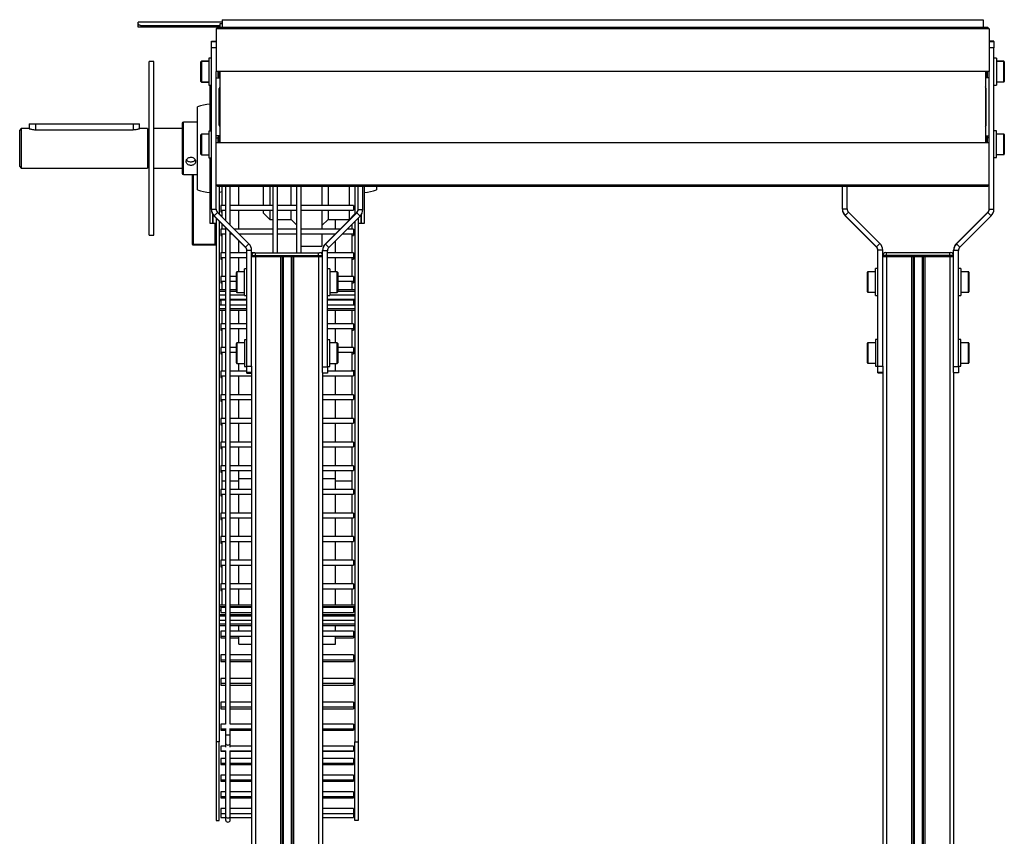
# Model space of a CAD drawing. Header units: millimetres. Extents: x 0 to 420, y 0 to 297.
# Tile 8 of 9: x 269 to 300, y 216 to 242. Entities that reach past the tile are written whole.
import ezdxf

# ---------------------------------------------------------------- set-up
doc = ezdxf.new("R2010")
doc.units = ezdxf.units.MM

msp = doc.modelspace()

# ---------------------------------------------------------------- linework, layer by layer
at = {"color": 7, "linetype": 'Continuous', "lineweight": 25}
for p, q in [((272.30873, 241.51686), (272.30873, 241.55363)), ((274.96593, 241.55363), (272.30873, 241.55363)), ((274.96593, 241.63329), (274.96593, 241.39329)), ((274.96593, 241.63329), (299.09093, 241.63329)), ((299.09093, 241.63329), (299.09093, 241.39329)), ((272.30873, 241.40123), (272.30873, 241.51686)), ((272.40398, 241.40123), (272.30873, 241.40123)), ((274.90343, 241.44173), (272.40398, 241.44173)), ((272.40398, 241.40123), (272.40398, 241.44173)), ((274.90343, 241.40123), (272.40398, 241.40123)), ((274.77843, 241.34329), (274.82843, 241.39329)), ((274.77843, 241.34329), (274.77843, 239.99329)), ((299.27843, 241.34329), (274.77843, 241.34329)), ((274.82843, 241.39329), (299.22843, 241.39329)), ((274.90343, 241.51329), (274.96593, 241.51329)), ((274.90343, 241.39329), (274.90343, 241.51329)), ((299.27843, 241.34329), (299.22843, 241.39329)), ((299.27843, 241.34329), (299.27843, 239.99329)), ((274.62843, 240.94901), (274.77843, 240.94901)), ((274.62843, 240.94276), (274.62843, 240.94901)), ((274.62843, 240.94276), (274.77843, 240.94276)), ((274.62843, 240.744), (274.62843, 240.94276)), ((299.42843, 240.94901), (299.27843, 240.94901)), ((299.27843, 240.93761), (299.42843, 240.93761)), ((299.42843, 240.93761), (299.42843, 240.94901)), ((299.42843, 240.93761), (299.42843, 240.73638)), ((274.62843, 235.63123), (274.62843, 240.744)), ((274.77843, 240.744), (274.62843, 240.744)), ((299.42843, 240.73638), (299.27843, 240.73638)), ((299.42843, 235.62361), (299.42843, 240.73638)), ((272.80343, 240.30329), (272.65343, 240.30329)), ((272.65343, 234.80329), (272.65343, 240.30329)), ((272.80343, 234.80329), (272.80343, 240.30329)), ((274.29843, 240.29497), (274.29843, 240.30122)), ((274.29843, 239.67497), (274.29843, 240.29497)), ((274.54843, 240.31622), (274.31343, 240.31622)), ((274.31343, 240.31622), (274.31343, 240.30997)), ((274.54843, 240.30997), (274.31343, 240.30997)), ((274.31343, 240.30997), (274.31343, 239.65997)), ((274.62843, 240.41622), (274.54843, 240.41622)), ((274.54843, 240.41622), (274.54843, 240.41005)), ((274.62843, 240.40997), (274.54843, 240.40997)), ((274.54843, 240.40997), (274.54843, 239.55997)), ((299.50843, 240.41622), (299.42843, 240.41622)), ((299.50843, 240.41005), (299.42843, 240.41005)), ((299.50843, 240.41005), (299.50843, 240.41622)), ((299.50843, 240.41005), (299.50843, 239.56005)), ((299.74343, 240.31622), (299.50843, 240.31622)), ((299.74343, 240.31005), (299.50843, 240.31005)), ((299.74343, 240.31005), (299.74343, 240.31622)), ((299.74343, 240.14581), (299.74343, 240.31005)), ((299.75843, 240.30122), (299.75843, 240.29505)), ((299.75843, 240.29505), (299.75843, 240.13839)), ((274.77843, 239.78579), (274.77843, 239.99329)), ((299.27843, 239.99329), (274.77843, 239.99329)), ((274.84343, 239.81996), (274.84343, 239.99329)), ((274.8701, 239.99329), (274.8701, 239.79384)), ((274.89343, 239.99329), (274.89343, 237.74329)), ((299.16343, 239.99329), (299.16343, 237.74329)), ((299.18676, 239.80868), (299.18676, 239.99329)), ((299.21343, 239.99329), (299.21343, 239.83329)), ((299.27843, 239.78579), (299.27843, 239.99329)), ((299.74343, 239.66005), (299.74343, 240.14581)), ((299.75843, 240.13839), (299.75843, 239.67505)), ((274.29843, 239.6688), (274.29843, 239.67497)), ((274.31343, 239.65997), (274.54843, 239.65997)), ((274.31343, 239.65997), (274.31343, 239.6538)), ((274.77843, 237.95079), (274.77843, 239.78579)), ((274.77843, 239.78579), (274.89343, 239.78579)), ((274.84343, 239.81996), (274.8701, 239.79329)), ((274.8701, 239.79384), (274.8701, 239.79329)), ((274.8701, 239.79329), (274.89343, 239.79329)), ((299.16343, 239.79329), (299.18676, 239.79329)), ((299.27843, 239.78579), (299.16343, 239.78579)), ((299.18676, 239.79329), (299.21343, 239.81996)), ((299.18676, 239.79329), (299.18676, 239.80868)), ((299.21343, 239.83329), (299.21343, 239.81996)), ((299.27843, 237.95079), (299.27843, 239.78579)), ((299.50843, 239.66005), (299.74343, 239.66005)), ((274.31343, 239.6538), (274.54843, 239.6538)), ((274.54843, 239.5538), (274.54843, 239.56005)), ((274.54843, 239.55997), (274.62843, 239.55997)), ((274.54843, 239.5538), (274.62843, 239.5538)), ((274.57843, 239.5538), (274.57843, 238.10285)), ((274.87843, 238.28829), (274.87843, 239.44829)), ((299.17843, 238.28829), (299.17843, 239.44829)), ((299.42843, 239.56005), (299.50843, 239.56005)), ((274.19381, 236.23984), (274.19381, 238.86674)), ((268.60343, 238.17829), (268.55343, 238.12829)), ((268.55343, 236.97829), (268.55343, 238.12829)), ((268.85343, 238.17829), (268.60343, 238.17829)), ((268.60343, 238.17829), (268.60343, 236.92829)), ((268.85343, 238.32829), (268.85343, 238.17829)), ((268.85343, 238.32829), (269.05343, 238.32829)), ((269.05343, 238.32829), (272.15343, 238.32829)), ((269.05343, 238.32829), (269.05343, 238.14543)), ((269.05343, 238.14543), (272.15343, 238.14543)), ((272.15343, 238.32829), (272.35343, 238.32829)), ((272.15343, 238.32829), (272.15343, 238.14543)), ((272.35343, 238.17829), (272.35343, 238.32829)), ((272.60343, 238.17829), (272.35343, 238.17829)), ((272.60343, 238.17829), (272.60343, 236.92829)), ((272.65343, 238.15079), (272.60343, 238.15079)), ((273.70343, 238.17829), (272.80343, 238.17829)), ((273.70343, 238.34321), (273.70343, 236.76338)), ((274.19381, 238.38487), (273.7451, 238.38487)), ((273.7451, 236.72171), (273.7451, 238.38487)), ((274.62843, 238.10285), (274.54843, 238.10285)), ((274.54843, 238.10285), (274.54843, 237.25285)), ((299.50843, 238.1091), (299.42843, 238.1091)), ((299.50843, 237.56967), (299.50843, 238.1091)), ((274.29843, 237.36785), (274.29843, 237.98785)), ((274.54843, 238.00285), (274.31343, 238.00285)), ((274.31343, 238.00285), (274.31343, 237.35285)), ((274.77843, 237.74329), (274.77843, 237.95079)), ((274.89343, 237.95079), (274.77843, 237.95079)), ((274.84343, 237.87785), (274.77843, 237.87785)), ((274.8701, 237.94329), (274.84343, 237.91663)), ((274.84343, 237.74329), (274.84343, 237.91663)), ((274.89343, 237.94329), (274.8701, 237.94329)), ((274.8701, 237.94329), (274.8701, 237.74329)), ((274.87843, 237.95079), (274.87843, 237.94329)), ((299.16343, 237.95079), (299.27843, 237.95079)), ((299.18676, 237.94329), (299.16343, 237.94329)), ((299.21343, 237.91663), (299.18676, 237.94329)), ((299.18676, 237.74329), (299.18676, 237.94329)), ((299.21343, 237.91663), (299.21343, 237.74329)), ((299.27843, 237.8841), (299.21343, 237.8841)), ((299.27843, 237.74329), (299.27843, 237.95079)), ((299.74343, 238.0091), (299.50843, 238.0091)), ((299.74343, 237.8466), (299.74343, 238.0091)), ((299.74343, 237.3591), (299.74343, 237.8466)), ((299.75843, 237.9941), (299.75843, 237.8391)), ((299.75843, 237.8391), (299.75843, 237.3741)), ((274.77843, 237.74329), (299.27843, 237.74329)), ((274.77843, 236.39329), (274.77843, 237.74329)), ((299.27843, 236.39329), (299.27843, 237.74329)), ((299.50843, 237.2591), (299.50843, 237.56967)), ((274.31343, 237.35285), (274.54843, 237.35285)), ((274.54843, 237.25285), (274.62843, 237.25285)), ((274.57843, 237.25285), (274.57843, 235.17829)), ((299.42843, 237.2591), (299.50843, 237.2591)), ((299.50843, 237.3591), (299.74343, 237.3591)), ((268.55343, 236.97829), (268.60343, 236.92829)), ((268.60343, 236.92829), (272.60343, 236.92829)), ((272.60343, 236.95579), (272.65343, 236.95579)), ((272.80343, 236.92829), (273.70343, 236.92829)), ((273.7451, 236.72171), (274.19381, 236.72171)), ((274.02843, 234.51329), (274.02843, 236.72171)), ((274.05343, 236.72171), (274.05343, 234.51329)), ((274.77843, 235.63123), (274.77843, 236.39329)), ((274.77843, 236.39329), (299.27843, 236.39329)), ((274.77843, 236.39329), (274.82843, 236.34329)), ((299.22843, 236.34329), (274.82843, 236.34329)), ((274.87843, 236.34329), (274.87843, 235.4691)), ((274.96593, 235.74329), (274.96593, 236.34329)), ((275.07843, 236.34329), (275.07843, 235.2691)), ((275.22843, 235.11911), (275.22843, 236.34329)), ((275.49808, 235.74329), (275.49808, 236.34329)), ((276.27843, 235.74329), (276.27843, 236.34329)), ((276.47843, 236.34329), (276.47843, 235.74329)), ((276.57843, 236.34329), (276.57843, 234.24626)), ((276.72843, 234.24626), (276.72843, 236.34329)), ((277.15343, 235.74329), (277.15343, 236.34329)), ((277.32843, 236.34329), (277.32843, 234.24626)), ((277.47843, 234.24626), (277.47843, 236.34329)), ((278.12843, 236.34329), (278.12843, 235.74329)), ((278.32843, 236.34329), (278.32843, 235.74329)), ((279.00343, 235.74329), (279.00343, 236.34329)), ((279.17843, 236.34329), (279.17843, 235.4691)), ((279.27843, 235.61736), (279.27843, 236.34329)), ((279.42843, 235.61736), (279.42843, 236.34329)), ((279.47843, 235.17829), (279.47843, 236.34329)), ((279.86304, 236.34329), (279.86304, 236.23984)), ((294.62843, 235.63748), (294.62843, 236.34329)), ((294.77843, 235.63748), (294.77843, 236.34329)), ((299.27843, 236.39329), (299.22843, 236.34329)), ((299.27843, 235.62361), (299.27843, 236.39329)), ((274.62843, 235.61736), (274.62843, 235.63123)), ((274.62843, 235.63123), (274.77843, 235.63123)), ((275.07843, 235.74329), (274.92843, 235.74329)), ((274.92843, 235.74329), (274.92843, 235.59329)), ((276.57843, 235.74329), (275.22843, 235.74329)), ((277.32843, 235.74329), (276.72843, 235.74329)), ((279.12843, 235.74329), (277.47843, 235.74329)), ((279.12843, 235.74329), (279.12843, 235.59329)), ((279.27843, 235.61736), (279.42843, 235.61736)), ((294.62843, 235.62361), (294.62843, 235.63748)), ((294.62843, 235.63748), (294.77843, 235.63748)), ((299.27843, 235.62361), (299.42843, 235.62361)), ((274.67843, 235.45153), (274.67843, 235.17829)), ((274.67843, 235.17829), (274.67843, 235.45153)), ((274.82236, 235.52516), (274.7163, 235.4191)), ((275.70949, 234.42592), (274.7163, 235.4191)), ((274.7163, 235.40523), (274.7163, 235.4191)), ((275.70949, 234.41205), (274.7163, 235.40523)), ((274.77843, 235.3431), (274.77843, 218.74329)), ((275.81556, 234.53198), (274.82236, 235.52516)), ((274.96593, 235.38785), (274.87843, 235.47535)), ((274.92843, 235.59329), (275.07843, 235.59329)), ((274.92843, 235.59329), (274.92843, 235.53841)), ((274.92843, 235.53841), (274.96593, 235.53841)), ((274.96593, 235.3816), (274.96593, 235.59329)), ((275.22843, 235.59329), (276.57843, 235.59329)), ((275.49808, 234.99329), (275.49808, 235.59329)), ((276.27843, 235.50329), (276.27843, 235.59329)), ((276.27843, 235.50329), (276.47843, 235.30329)), ((276.47843, 235.59329), (276.47843, 235.30329)), ((276.47843, 235.30329), (276.57843, 235.30329)), ((276.72843, 235.59329), (277.32843, 235.59329)), ((276.72843, 235.30329), (277.15343, 235.30329)), ((277.15343, 235.30329), (277.15343, 235.59329)), ((277.15343, 235.30329), (277.32843, 235.12829)), ((277.47843, 235.59329), (279.12843, 235.59329)), ((278.12843, 235.59329), (278.12843, 234.99329)), ((278.12843, 235.10329), (278.32843, 235.30329)), ((278.2413, 234.53198), (279.23449, 235.52516)), ((278.2413, 234.51812), (279.23449, 235.5113)), ((278.32843, 235.59329), (278.32843, 235.30329)), ((278.32843, 235.30329), (279.00343, 235.30329)), ((278.34736, 234.41205), (279.34056, 235.40523)), ((278.55878, 234.99329), (278.55878, 235.30329)), ((279.00343, 235.30329), (279.00343, 235.59329)), ((279.00343, 235.30329), (279.17843, 235.47829)), ((279.09093, 235.38785), (279.17843, 235.47535)), ((279.09093, 235.3816), (279.09093, 235.39079)), ((279.23449, 235.5113), (279.23449, 235.52516)), ((279.34056, 235.40523), (279.23449, 235.5113)), ((279.27843, 235.3431), (279.27843, 218.74329)), ((279.37843, 235.17829), (279.37843, 235.45153)), ((279.37843, 235.45153), (279.37843, 235.17829)), ((294.82236, 235.53141), (294.7163, 235.42535)), ((294.7163, 235.41148), (294.7163, 235.42535)), ((295.70949, 234.43217), (294.7163, 235.42535)), ((295.70949, 234.4183), (294.7163, 235.41148)), ((295.81556, 234.53823), (294.82236, 235.53141)), ((298.2413, 234.53823), (299.23449, 235.53141)), ((298.2413, 234.52437), (299.23449, 235.51755)), ((298.34736, 234.4183), (299.34056, 235.41148)), ((299.23449, 235.51755), (299.23449, 235.53141)), ((299.34056, 235.41148), (299.23449, 235.51755)), ((274.57843, 235.17829), (274.67843, 235.17829)), ((274.67843, 235.17829), (274.77843, 235.17829)), ((274.75343, 234.51329), (274.75343, 235.17829)), ((274.87843, 235.2431), (274.87843, 218.74329)), ((275.07843, 234.99329), (274.92843, 234.99329)), ((274.92843, 234.99329), (274.92843, 234.84329)), ((274.96593, 234.99329), (274.96593, 235.1556)), ((275.07843, 235.04311), (275.07843, 219.29474)), ((276.57843, 234.99329), (275.35424, 234.99329)), ((277.32843, 234.99329), (276.72843, 234.99329)), ((278.70261, 234.99329), (277.47843, 234.99329)), ((279.12843, 234.99329), (278.92861, 234.99329)), ((279.09093, 234.99329), (279.09093, 235.1556)), ((279.12843, 234.99329), (279.12843, 234.84329)), ((279.17843, 235.2431), (279.17843, 218.74329)), ((279.27843, 235.17829), (279.37843, 235.17829)), ((279.37843, 235.17829), (279.47843, 235.17829)), ((272.65343, 234.80329), (272.80343, 234.80329)), ((274.92843, 234.84329), (275.07843, 234.84329)), ((274.92843, 234.84329), (274.92843, 234.78841)), ((274.92843, 234.78841), (274.96593, 234.78841)), ((274.96593, 234.24329), (274.96593, 234.84329)), ((275.22843, 219.29474), (275.22843, 234.89311)), ((275.22843, 234.84329), (275.27825, 234.84329)), ((275.50425, 234.84329), (276.57843, 234.84329)), ((276.72843, 234.84329), (277.32843, 234.84329)), ((277.47843, 234.84329), (278.55261, 234.84329)), ((278.12843, 234.84329), (278.12843, 234.45329)), ((278.77861, 234.84329), (279.12843, 234.84329)), ((279.09093, 234.24329), (279.09093, 234.84329)), ((279.09093, 234.78841), (279.12843, 234.78841)), ((279.12843, 234.84329), (279.12843, 234.78841)), ((274.05343, 234.51329), (274.02843, 234.51329)), ((274.05343, 234.48829), (274.02843, 234.51329)), ((274.05343, 234.51329), (274.75343, 234.51329)), ((274.05343, 234.48829), (274.05343, 234.51329)), ((274.75343, 234.48829), (274.05343, 234.48829)), ((274.77843, 234.51329), (274.75343, 234.51329)), ((274.75343, 234.48829), (274.75343, 234.51329)), ((274.77843, 234.51329), (274.75343, 234.48829)), ((275.49808, 234.24329), (275.49808, 234.62346)), ((275.70949, 234.42592), (275.81556, 234.53198)), ((275.70949, 234.41205), (275.70949, 234.42592)), ((277.47843, 234.45329), (278.12843, 234.45329)), ((278.2413, 234.51812), (278.2413, 234.53198)), ((278.2413, 234.51812), (278.34736, 234.41205)), ((278.55878, 234.24329), (278.55878, 234.62346)), ((295.70949, 234.43217), (295.81556, 234.53823)), ((295.70949, 234.4183), (295.70949, 234.43217)), ((298.2413, 234.52437), (298.2413, 234.53823)), ((298.2413, 234.52437), (298.34736, 234.4183)), ((275.07843, 234.24329), (274.92843, 234.24329)), ((274.92843, 234.24329), (274.92843, 234.09329)), ((274.92843, 234.09329), (275.07843, 234.09329)), ((274.92843, 234.09329), (274.92843, 234.03841)), ((274.92843, 234.03841), (274.96593, 234.03841)), ((274.96593, 233.49329), (274.96593, 234.09329)), ((275.75343, 234.24329), (275.22843, 234.24329)), ((275.22843, 234.09329), (275.75343, 234.09329)), ((275.49808, 233.63721), (275.49808, 234.09329)), ((275.90343, 234.31986), (275.75343, 234.31986)), ((275.75343, 230.64419), (275.75343, 234.31986)), ((275.90343, 230.64419), (275.90343, 234.31986)), ((275.97925, 234.24329), (275.90343, 234.24329)), ((276.02843, 234.14626), (275.90343, 234.14626)), ((276.02843, 234.12126), (275.90343, 234.12126)), ((275.90343, 234.12126), (276.02843, 234.12126)), ((276.00343, 234.24626), (276.02843, 234.24626)), ((276.02843, 234.14626), (276.02843, 234.24626)), ((276.02843, 234.24626), (278.02843, 234.24626)), ((276.02843, 234.14626), (276.02843, 234.12126)), ((278.02843, 234.14626), (276.02843, 234.14626)), ((276.02843, 234.12126), (278.02843, 234.12126)), ((276.02843, 234.12126), (276.82093, 234.12126)), ((276.02843, 234.12126), (276.02843, 201.87126)), ((276.82093, 234.12126), (276.82093, 201.87126)), ((276.87513, 234.12126), (276.87513, 201.87126)), ((276.90383, 234.12126), (276.90383, 201.87126)), ((277.15302, 234.12126), (277.15302, 201.87126)), ((277.18173, 234.12126), (277.18173, 201.87126)), ((277.23593, 234.12126), (278.02843, 234.12126)), ((277.23593, 234.12126), (277.23593, 201.87126)), ((278.02843, 234.14626), (278.02843, 234.24626)), ((278.02843, 234.24626), (278.05343, 234.24626)), ((278.02843, 234.12126), (278.02843, 234.14626)), ((278.15343, 234.14626), (278.02843, 234.14626)), ((278.15343, 234.12126), (278.02843, 234.12126)), ((278.02843, 234.12126), (278.15343, 234.12126)), ((278.02843, 234.12126), (278.02843, 201.87126)), ((278.15343, 234.24329), (278.07761, 234.24329)), ((278.15343, 234.30599), (278.15343, 234.31986)), ((278.30343, 234.30599), (278.15343, 234.30599)), ((278.15343, 230.63032), (278.15343, 234.30599)), ((278.30343, 230.63032), (278.30343, 234.30599)), ((279.12843, 234.24329), (278.30343, 234.24329)), ((278.30343, 234.09329), (279.12843, 234.09329)), ((278.55878, 233.63721), (278.55878, 234.09329)), ((279.09093, 233.49329), (279.09093, 234.09329)), ((279.09093, 234.03841), (279.12843, 234.03841)), ((279.12843, 234.24329), (279.12843, 234.09329)), ((279.12843, 234.09329), (279.12843, 234.03841)), ((295.90343, 234.32611), (295.75343, 234.32611)), ((295.75343, 230.65044), (295.75343, 234.32611)), ((295.90343, 230.65044), (295.90343, 234.32611)), ((296.02843, 234.15251), (295.90343, 234.15251)), ((296.02843, 234.12751), (295.90343, 234.12751)), ((295.90343, 234.12751), (296.02843, 234.12751)), ((296.00343, 234.25251), (296.02843, 234.25251)), ((296.02843, 234.15251), (296.02843, 234.25251)), ((296.02843, 234.25251), (298.02843, 234.25251)), ((296.02843, 234.15251), (296.02843, 234.12751)), ((298.02843, 234.15251), (296.02843, 234.15251)), ((296.02843, 234.12751), (298.02843, 234.12751)), ((296.02843, 234.12751), (296.82093, 234.12751)), ((296.02843, 234.12751), (296.02843, 201.87751)), ((296.82093, 234.12751), (296.82093, 201.87751)), ((296.87513, 234.12751), (296.87513, 201.87751)), ((296.90383, 234.12751), (296.90383, 201.87751)), ((297.15302, 234.12751), (297.15302, 201.87751)), ((297.18173, 234.12751), (297.18173, 201.87751)), ((297.23593, 234.12751), (297.23593, 201.87751)), ((297.23593, 234.12751), (298.02843, 234.12751)), ((298.02843, 234.15251), (298.02843, 234.25251)), ((298.02843, 234.25251), (298.05343, 234.25251)), ((298.02843, 234.12751), (298.02843, 234.15251)), ((298.15343, 234.15251), (298.02843, 234.15251)), ((298.15343, 234.12751), (298.02843, 234.12751)), ((298.02843, 234.12751), (298.15343, 234.12751)), ((298.02843, 234.12751), (298.02843, 201.87751)), ((298.15343, 234.31224), (298.15343, 234.32611)), ((298.30343, 234.31224), (298.15343, 234.31224)), ((298.15343, 230.63657), (298.15343, 234.31224)), ((298.30343, 230.63657), (298.30343, 234.31224)), ((275.75343, 233.73721), (275.67343, 233.73721)), ((275.67343, 232.88721), (275.67343, 233.73721)), ((278.38343, 233.73721), (278.30343, 233.73721)), ((278.38343, 233.73721), (278.38343, 232.88721)), ((295.75343, 233.74346), (295.67343, 233.74346)), ((295.67343, 232.89346), (295.67343, 233.74346)), ((298.38343, 233.74346), (298.30343, 233.74346)), ((298.38343, 233.74346), (298.38343, 232.89346)), ((275.07843, 233.49329), (274.92843, 233.49329)), ((274.92843, 233.49329), (274.92843, 233.34329)), ((275.42343, 233.49329), (275.22843, 233.49329)), ((275.42343, 233.00221), (275.42343, 233.62221)), ((275.67343, 233.63721), (275.43843, 233.63721)), ((275.43843, 233.63721), (275.43843, 232.98721)), ((278.61843, 233.63721), (278.38343, 233.63721)), ((278.61843, 233.27724), (278.61843, 233.63721)), ((278.63343, 233.62221), (278.63343, 233.27886)), ((279.12843, 233.49329), (278.63343, 233.49329)), ((279.12843, 233.49329), (279.12843, 233.34329)), ((295.42343, 233.00846), (295.42343, 233.62846)), ((295.67343, 233.64346), (295.43843, 233.64346)), ((295.43843, 233.64346), (295.43843, 232.99346)), ((298.61843, 233.64346), (298.38343, 233.64346)), ((298.61843, 233.28349), (298.61843, 233.64346)), ((298.63343, 233.62846), (298.63343, 233.28511)), ((274.92843, 233.34329), (275.07843, 233.34329)), ((274.92843, 233.34329), (274.92843, 233.28841)), ((274.92843, 233.28841), (274.96593, 233.28841)), ((274.96593, 233.06829), (274.96593, 233.34329)), ((275.22843, 233.34329), (275.42343, 233.34329)), ((278.61843, 232.98721), (278.61843, 233.27724)), ((278.63343, 233.34329), (279.12843, 233.34329)), ((278.63343, 233.27886), (278.63343, 233.00221)), ((279.09093, 233.06829), (279.09093, 233.34329)), ((279.09093, 233.28841), (279.12843, 233.28841)), ((279.12843, 233.34329), (279.12843, 233.28841)), ((298.61843, 232.99346), (298.61843, 233.28349)), ((298.63343, 233.28511), (298.63343, 233.00846)), ((275.07843, 233.06829), (274.87843, 233.06829)), ((275.07843, 233.01829), (274.87843, 233.01829)), ((275.07843, 232.90079), (274.87843, 232.90079)), ((275.42343, 233.06829), (275.22843, 233.06829)), ((275.42343, 233.01829), (275.22843, 233.01829)), ((275.67343, 232.90079), (275.22843, 232.90079)), ((275.43843, 232.98721), (275.67343, 232.98721)), ((275.67343, 232.88721), (275.75343, 232.88721)), ((278.30343, 232.88721), (278.38343, 232.88721)), ((278.38343, 232.98721), (278.61843, 232.98721)), ((279.17843, 232.90079), (278.38343, 232.90079)), ((279.17843, 233.06829), (278.63343, 233.06829)), ((279.17843, 233.01829), (278.63343, 233.01829)), ((295.43843, 232.99346), (295.67343, 232.99346)), ((295.67343, 232.89346), (295.75343, 232.89346)), ((298.30343, 232.89346), (298.38343, 232.89346)), ((298.38343, 232.99346), (298.61843, 232.99346)), ((275.07843, 232.76639), (274.87843, 232.76639)), ((275.07843, 232.74329), (274.87843, 232.74329)), ((274.92843, 232.7202), (274.87843, 232.7202)), ((275.07843, 232.58579), (274.87843, 232.58579)), ((275.07843, 232.74329), (274.92843, 232.74329)), ((274.92843, 232.74329), (274.92843, 232.59329)), ((274.92843, 232.59329), (275.07843, 232.59329)), ((275.75343, 232.76639), (275.22843, 232.76639)), ((275.75343, 232.74329), (275.22843, 232.74329)), ((275.75343, 232.74329), (275.22843, 232.74329)), ((275.22843, 232.59329), (275.75343, 232.59329)), ((275.75343, 232.58579), (275.22843, 232.58579)), ((279.17843, 232.76639), (278.30343, 232.76639)), ((279.12843, 232.74329), (278.30343, 232.74329)), ((279.17843, 232.74329), (278.30343, 232.74329)), ((278.30343, 232.59329), (279.12843, 232.59329)), ((279.17843, 232.58579), (278.30343, 232.58579)), ((279.12843, 232.74329), (279.12843, 232.59329)), ((279.17843, 232.7202), (279.12843, 232.7202)), ((275.07843, 232.46829), (274.87843, 232.46829)), ((275.07843, 232.41829), (274.87843, 232.41829)), ((274.96593, 231.99329), (274.96593, 232.41829)), ((275.75343, 232.46829), (275.22843, 232.46829)), ((275.75343, 232.41829), (275.22843, 232.41829)), ((275.49808, 231.99329), (275.49808, 232.41829)), ((279.17843, 232.46829), (278.30343, 232.46829)), ((279.17843, 232.41829), (278.30343, 232.41829)), ((278.55878, 231.99329), (278.55878, 232.41829)), ((279.09093, 231.99329), (279.09093, 232.41829)), ((275.07843, 231.99329), (274.92843, 231.99329)), ((274.92843, 231.99329), (274.92843, 231.84329)), ((275.75343, 231.99329), (275.22843, 231.99329)), ((279.12843, 231.99329), (278.30343, 231.99329)), ((279.12843, 231.99329), (279.12843, 231.84329)), ((274.92843, 231.84329), (275.07843, 231.84329)), ((274.92843, 231.84329), (274.92843, 231.78841)), ((274.92843, 231.78841), (274.96593, 231.78841)), ((274.96593, 231.24329), (274.96593, 231.84329)), ((275.22843, 231.84329), (275.75343, 231.84329)), ((275.49808, 231.38725), (275.49808, 231.84329)), ((278.30343, 231.84329), (279.12843, 231.84329)), ((278.55878, 231.38725), (278.55878, 231.84329)), ((279.09093, 231.24329), (279.09093, 231.84329)), ((279.09093, 231.78841), (279.12843, 231.78841)), ((279.12843, 231.84329), (279.12843, 231.78841)), ((275.07843, 231.24329), (274.92843, 231.24329)), ((274.92843, 231.24329), (274.92843, 231.09329)), ((275.42343, 231.24329), (275.22843, 231.24329)), ((275.42343, 230.75225), (275.42343, 231.37225)), ((275.67343, 231.38725), (275.43843, 231.38725)), ((275.43843, 231.38725), (275.43843, 230.73725)), ((275.75343, 231.48725), (275.67343, 231.48725)), ((275.67343, 231.48725), (275.67343, 230.63725)), ((278.38343, 231.48725), (278.30343, 231.48725)), ((278.38343, 230.94782), (278.38343, 231.48725)), ((278.61843, 231.38725), (278.38343, 231.38725)), ((278.61843, 231.02729), (278.61843, 231.38725)), ((278.63343, 231.37225), (278.63343, 231.0289)), ((279.12843, 231.24329), (278.63343, 231.24329)), ((279.12843, 231.24329), (279.12843, 231.09329)), ((295.42343, 230.7585), (295.42343, 231.3785)), ((295.67343, 231.3935), (295.43843, 231.3935)), ((295.43843, 231.3935), (295.43843, 230.7435)), ((295.75343, 231.4935), (295.67343, 231.4935)), ((295.67343, 231.4935), (295.67343, 230.6435)), ((298.38343, 231.4935), (298.30343, 231.4935)), ((298.38343, 230.95407), (298.38343, 231.4935)), ((298.61843, 231.3935), (298.38343, 231.3935)), ((298.61843, 231.03354), (298.61843, 231.3935)), ((298.63343, 231.3785), (298.63343, 231.03515)), ((274.92843, 231.09329), (275.07843, 231.09329)), ((274.92843, 231.09329), (274.92843, 231.03841)), ((274.92843, 231.03841), (274.96593, 231.03841)), ((274.96593, 230.49329), (274.96593, 231.09329)), ((275.22843, 231.09329), (275.42343, 231.09329)), ((278.38343, 230.63725), (278.38343, 230.94782)), ((278.61843, 230.73725), (278.61843, 231.02729)), ((278.63343, 231.09329), (279.12843, 231.09329)), ((278.63343, 231.0289), (278.63343, 230.75225)), ((279.09093, 230.49329), (279.09093, 231.09329)), ((279.09093, 231.03841), (279.12843, 231.03841)), ((279.12843, 231.09329), (279.12843, 231.03841)), ((298.38343, 230.6435), (298.38343, 230.95407)), ((298.61843, 230.7435), (298.61843, 231.03354)), ((298.63343, 231.03515), (298.63343, 230.7585)), ((275.43843, 230.73725), (275.67343, 230.73725)), ((275.49808, 230.49329), (275.49808, 230.73725)), ((275.67343, 230.63725), (275.75343, 230.63725)), ((275.75343, 230.64419), (275.90343, 230.64419)), ((275.75343, 230.44296), (275.75343, 230.64419)), ((275.90343, 230.64419), (275.90343, 230.45806)), ((278.15343, 230.63032), (278.30343, 230.63032)), ((278.15343, 230.44566), (278.15343, 230.63032)), ((278.30343, 230.63725), (278.38343, 230.63725)), ((278.30343, 230.63032), (278.30343, 230.43156)), ((278.38343, 230.73725), (278.61843, 230.73725)), ((278.55878, 230.49329), (278.55878, 230.73725)), ((295.43843, 230.7435), (295.67343, 230.7435)), ((295.67343, 230.6435), (295.75343, 230.6435)), ((295.75343, 230.65044), (295.90343, 230.65044)), ((295.75343, 230.44921), (295.75343, 230.65044)), ((295.90343, 230.65044), (295.90343, 230.46431)), ((298.15343, 230.63657), (298.30343, 230.63657)), ((298.15343, 230.45191), (298.15343, 230.63657)), ((298.30343, 230.6435), (298.38343, 230.6435)), ((298.30343, 230.63657), (298.30343, 230.43781)), ((298.38343, 230.7435), (298.61843, 230.7435)), ((275.07843, 230.49329), (274.92843, 230.49329)), ((274.92843, 230.49329), (274.92843, 230.34329)), ((274.92843, 230.34329), (275.07843, 230.34329)), ((274.92843, 230.34329), (274.92843, 230.28841)), ((274.96593, 229.74329), (274.96593, 230.34329)), ((275.75343, 230.49329), (275.22843, 230.49329)), ((275.22843, 230.34329), (275.90343, 230.34329)), ((275.49808, 229.74329), (275.49808, 230.34329)), ((275.90343, 230.44296), (275.75343, 230.44296)), ((275.75343, 230.43156), (275.75343, 230.44296)), ((275.75343, 230.43156), (275.90343, 230.43156)), ((275.90343, 230.45806), (275.90343, 201.87126)), ((278.15343, 230.44566), (278.15343, 201.87126)), ((278.30343, 230.43156), (278.15343, 230.43156)), ((278.15343, 230.34329), (279.12843, 230.34329)), ((279.12843, 230.49329), (278.30343, 230.49329)), ((278.55878, 229.74329), (278.55878, 230.34329)), ((279.17843, 230.49718), (279.09093, 230.49718)), ((279.09093, 229.74329), (279.09093, 230.34329)), ((279.12843, 230.49329), (279.12843, 230.34329)), ((295.90343, 230.44921), (295.75343, 230.44921)), ((295.75343, 230.43781), (295.75343, 230.44921)), ((295.75343, 230.43781), (295.90343, 230.43781)), ((295.90343, 230.46431), (295.90343, 201.87751)), ((298.15343, 230.45191), (298.15343, 201.87751)), ((298.30343, 230.43781), (298.15343, 230.43781)), ((274.92843, 230.28841), (274.96593, 230.28841)), ((275.07843, 229.74329), (274.92843, 229.74329)), ((274.92843, 229.74329), (274.92843, 229.59329)), ((275.90343, 229.74329), (275.22843, 229.74329)), ((279.12843, 229.74329), (278.15343, 229.74329)), ((279.12843, 229.74329), (279.12843, 229.59329)), ((274.92843, 229.59329), (275.07843, 229.59329)), ((274.92843, 229.59329), (274.92843, 229.53841)), ((274.92843, 229.53841), (274.96593, 229.53841)), ((274.96593, 228.99329), (274.96593, 229.59329)), ((275.22843, 229.59329), (275.90343, 229.59329)), ((275.49808, 228.99329), (275.49808, 229.59329)), ((278.15343, 229.59329), (279.12843, 229.59329)), ((278.55878, 228.99329), (278.55878, 229.59329)), ((279.09093, 228.99329), (279.09093, 229.59329)), ((275.07843, 228.99329), (274.92843, 228.99329)), ((274.92843, 228.99329), (274.92843, 228.84329)), ((274.92843, 228.84329), (275.07843, 228.84329)), ((274.92843, 228.84329), (274.92843, 228.78841)), ((274.92843, 228.78841), (274.96593, 228.78841)), ((274.96593, 228.24329), (274.96593, 228.84329)), ((275.90343, 228.99329), (275.22843, 228.99329)), ((275.22843, 228.84329), (275.90343, 228.84329)), ((275.49808, 228.24329), (275.49808, 228.84329)), ((279.12843, 228.99329), (278.15343, 228.99329)), ((278.15343, 228.84329), (279.12843, 228.84329)), ((278.55878, 228.24329), (278.55878, 228.84329)), ((279.09093, 228.24329), (279.09093, 228.84329)), ((279.12843, 228.99329), (279.12843, 228.84329)), ((275.07843, 228.24329), (274.92843, 228.24329)), ((274.92843, 228.24329), (274.92843, 228.09329)), ((275.90343, 228.24329), (275.22843, 228.24329)), ((279.12843, 228.24329), (278.15343, 228.24329)), ((279.12843, 228.24329), (279.12843, 228.09329)), ((274.92843, 228.09329), (275.07843, 228.09329)), ((274.92843, 228.09329), (274.92843, 228.03841)), ((274.92843, 228.03841), (274.96593, 228.03841)), ((274.96593, 227.49329), (274.96593, 228.09329)), ((275.22843, 228.09329), (275.90343, 228.09329)), ((275.49808, 227.49329), (275.49808, 228.09329)), ((278.15343, 228.09329), (279.12843, 228.09329)), ((278.55878, 227.49329), (278.55878, 228.09329)), ((279.09093, 227.49329), (279.09093, 228.09329)), ((275.07843, 227.49329), (274.92843, 227.49329)), ((274.92843, 227.49329), (274.92843, 227.34329)), ((275.90343, 227.49329), (275.22843, 227.49329)), ((279.12843, 227.49329), (278.15343, 227.49329)), ((279.12843, 227.49329), (279.12843, 227.34329)), ((274.92843, 227.34329), (275.07843, 227.34329)), ((274.92843, 227.34329), (274.92843, 227.28841)), ((274.92843, 227.28841), (274.96593, 227.28841)), ((274.96593, 227.00901), (274.96593, 227.34329)), ((275.22843, 227.34329), (275.90343, 227.34329)), ((275.49808, 227.08516), (275.49808, 227.34329)), ((278.15343, 227.34329), (279.12843, 227.34329)), ((278.55878, 227.08516), (278.55878, 227.34329)), ((279.09093, 227.00901), (279.09093, 227.34329)), ((274.96593, 226.74329), (274.96593, 227.00901)), ((274.96593, 227.00901), (275.07843, 227.00901)), ((275.22843, 227.00901), (275.49808, 227.00901)), ((275.49808, 226.74329), (275.49808, 227.08516)), ((275.49808, 227.08516), (275.90343, 227.08516)), ((278.15343, 227.08516), (278.55878, 227.08516)), ((278.55878, 226.74329), (278.55878, 227.08516)), ((278.55878, 227.00901), (279.09093, 227.00901)), ((279.09093, 226.74329), (279.09093, 227.00901)), ((275.07843, 226.74329), (274.92843, 226.74329)), ((274.92843, 226.74329), (274.92843, 226.59329)), ((274.92843, 226.59329), (275.07843, 226.59329)), ((274.92843, 226.59329), (274.92843, 226.53841)), ((274.96593, 225.99329), (274.96593, 226.59329)), ((275.90343, 226.74329), (275.22843, 226.74329)), ((275.22843, 226.59329), (275.90343, 226.59329)), ((275.49808, 225.99718), (275.49808, 226.59329)), ((279.12843, 226.74329), (278.15343, 226.74329)), ((278.15343, 226.59329), (279.12843, 226.59329)), ((278.55878, 225.99718), (278.55878, 226.59329)), ((279.09093, 225.99718), (279.09093, 226.59329)), ((279.12843, 226.74329), (279.12843, 226.59329)), ((274.92843, 226.53841), (274.96593, 226.53841)), ((275.07843, 225.99329), (274.92843, 225.99329)), ((274.92843, 225.99329), (274.92843, 225.84329)), ((275.90343, 225.99329), (275.22843, 225.99329)), ((279.12843, 225.99329), (278.15343, 225.99329)), ((279.12843, 225.99329), (279.12843, 225.84329)), ((274.92843, 225.84329), (275.07843, 225.84329)), ((274.92843, 225.84329), (274.92843, 225.78841)), ((274.92843, 225.78841), (274.96593, 225.78841)), ((274.96593, 225.24329), (274.96593, 225.84329)), ((275.22843, 225.84329), (275.90343, 225.84329)), ((275.49808, 225.24329), (275.49808, 225.84329)), ((278.15343, 225.84329), (279.12843, 225.84329)), ((278.55878, 225.24329), (278.55878, 225.84329)), ((279.09093, 225.24329), (279.09093, 225.84329)), ((275.07843, 225.24329), (274.92843, 225.24329)), ((274.92843, 225.24329), (274.92843, 225.09329)), ((274.92843, 225.09329), (275.07843, 225.09329)), ((274.92843, 225.09329), (274.92843, 225.03841)), ((274.92843, 225.03841), (274.96593, 225.03841)), ((274.96593, 224.49329), (274.96593, 225.09329)), ((275.90343, 225.24329), (275.22843, 225.24329)), ((275.22843, 225.09329), (275.90343, 225.09329)), ((275.49808, 224.49329), (275.49808, 225.09329)), ((279.12843, 225.24329), (278.15343, 225.24329)), ((278.15343, 225.09329), (279.12843, 225.09329)), ((278.55878, 224.49329), (278.55878, 225.09329)), ((279.09093, 224.49329), (279.09093, 225.09329)), ((279.12843, 225.24329), (279.12843, 225.09329)), ((275.07843, 224.49329), (274.92843, 224.49329)), ((274.92843, 224.49329), (274.92843, 224.34329)), ((275.90343, 224.49329), (275.22843, 224.49329)), ((279.12843, 224.49329), (278.15343, 224.49329)), ((279.12843, 224.49329), (279.12843, 224.34329)), ((274.92843, 224.34329), (275.07843, 224.34329)), ((274.92843, 224.34329), (274.92843, 224.28841)), ((274.92843, 224.28841), (274.96593, 224.28841)), ((274.96593, 223.74329), (274.96593, 224.34329)), ((275.22843, 224.34329), (275.90343, 224.34329)), ((275.49808, 223.74329), (275.49808, 224.34329)), ((278.15343, 224.34329), (279.12843, 224.34329)), ((278.55878, 223.74329), (278.55878, 224.34329)), ((279.09093, 223.74329), (279.09093, 224.34329)), ((275.07843, 223.74329), (274.92843, 223.74329)), ((274.92843, 223.74329), (274.92843, 223.59329)), ((275.90343, 223.74329), (275.22843, 223.74329)), ((279.12843, 223.74329), (278.15343, 223.74329)), ((279.12843, 223.74329), (279.12843, 223.59329)), ((274.92843, 223.59329), (275.07843, 223.59329)), ((274.92843, 223.59329), (274.92843, 223.53841)), ((274.92843, 223.53841), (274.96593, 223.53841)), ((274.96593, 223.06829), (274.96593, 223.59329)), ((275.22843, 223.59329), (275.90343, 223.59329)), ((275.49808, 223.06829), (275.49808, 223.59329)), ((278.15343, 223.59329), (279.12843, 223.59329)), ((278.55878, 223.06829), (278.55878, 223.59329)), ((279.09093, 223.06829), (279.09093, 223.59329)), ((275.07843, 223.06829), (274.87843, 223.06829)), ((275.07843, 223.01829), (274.87843, 223.01829)), ((274.92843, 222.90079), (274.87843, 222.90079)), ((275.07843, 222.99329), (274.92843, 222.99329)), ((274.92843, 222.99329), (274.92843, 222.84329)), ((274.92843, 222.84329), (275.07843, 222.84329)), ((275.90343, 223.06829), (275.22843, 223.06829)), ((275.90343, 223.01829), (275.22843, 223.01829)), ((275.90343, 222.99329), (275.22843, 222.99329)), ((275.22843, 222.84329), (275.90343, 222.84329)), ((279.17843, 223.06829), (278.15343, 223.06829)), ((279.17843, 223.01829), (278.15343, 223.01829)), ((279.12843, 222.99329), (278.15343, 222.99329)), ((278.15343, 222.84329), (279.12843, 222.84329)), ((279.12843, 222.99329), (279.12843, 222.84329)), ((279.17843, 222.90079), (279.12843, 222.90079)), ((275.07843, 222.76639), (274.87843, 222.76639)), ((275.07843, 222.74329), (274.87843, 222.74329)), ((275.07843, 222.7202), (274.87843, 222.7202)), ((275.07843, 222.58579), (274.87843, 222.58579)), ((275.90343, 222.76639), (275.22843, 222.76639)), ((275.90343, 222.74329), (275.22843, 222.74329)), ((275.90343, 222.7202), (275.22843, 222.7202)), ((275.90343, 222.58579), (275.22843, 222.58579)), ((279.17843, 222.76639), (278.15343, 222.76639)), ((279.17843, 222.74329), (278.15343, 222.74329)), ((279.17843, 222.7202), (278.15343, 222.7202)), ((279.17843, 222.58579), (278.15343, 222.58579)), ((275.07843, 222.46829), (274.87843, 222.46829)), ((275.07843, 222.41829), (274.87843, 222.41829)), ((275.07843, 222.24329), (274.92843, 222.24329)), ((274.92843, 222.24329), (274.92843, 222.09329)), ((275.90343, 222.46829), (275.22843, 222.46829)), ((275.90343, 222.41829), (275.22843, 222.41829)), ((275.90343, 222.24329), (275.22843, 222.24329)), ((275.49808, 222.24329), (275.49808, 222.41829)), ((279.17843, 222.46829), (278.15343, 222.46829)), ((279.17843, 222.41829), (278.15343, 222.41829)), ((279.12843, 222.24329), (278.15343, 222.24329)), ((278.55878, 222.24329), (278.55878, 222.41829)), ((279.12843, 222.24329), (279.12843, 222.09329)), ((274.92843, 222.09329), (275.07843, 222.09329)), ((274.92843, 222.09329), (274.92843, 222.03841)), ((274.92843, 222.03841), (275.07843, 222.03841)), ((275.22843, 222.09329), (275.90343, 222.09329)), ((275.22843, 222.03841), (275.49808, 222.03841)), ((275.49808, 221.83478), (275.49808, 222.09329)), ((278.15343, 222.09329), (279.12843, 222.09329)), ((278.55878, 221.83478), (278.55878, 222.09329)), ((278.55878, 222.03841), (279.12843, 222.03841)), ((279.12843, 222.09329), (279.12843, 222.03841)), ((275.49808, 221.83478), (275.90343, 221.83478)), ((278.15343, 221.83478), (278.55878, 221.83478)), ((275.07843, 221.49329), (274.92843, 221.49329)), ((274.92843, 221.49329), (274.92843, 221.34329)), ((274.92843, 221.34329), (275.07843, 221.34329)), ((274.92843, 221.34329), (274.92843, 221.28841)), ((274.92843, 221.28841), (275.07843, 221.28841)), ((275.90343, 221.49329), (275.22843, 221.49329)), ((275.22843, 221.34329), (275.90343, 221.34329)), ((275.22843, 221.28841), (275.90343, 221.28841)), ((279.12843, 221.49329), (278.15343, 221.49329)), ((278.15343, 221.34329), (279.12843, 221.34329)), ((278.15343, 221.28841), (279.12843, 221.28841)), ((279.12843, 221.49329), (279.12843, 221.34329)), ((279.12843, 221.34329), (279.12843, 221.28841)), ((275.07843, 220.74329), (274.92843, 220.74329)), ((274.92843, 220.74329), (274.92843, 220.59329)), ((275.90343, 220.74329), (275.22843, 220.74329)), ((279.12843, 220.74329), (278.15343, 220.74329)), ((279.12843, 220.74329), (279.12843, 220.59329)), ((274.92843, 220.59329), (275.07843, 220.59329)), ((274.92843, 220.59329), (274.92843, 220.53841)), ((274.92843, 220.53841), (275.07843, 220.53841)), ((275.22843, 220.59329), (275.90343, 220.59329)), ((275.22843, 220.53841), (275.90343, 220.53841)), ((278.15343, 220.59329), (279.12843, 220.59329)), ((278.15343, 220.53841), (279.12843, 220.53841)), ((279.12843, 220.59329), (279.12843, 220.53841)), ((275.07843, 219.99329), (274.92843, 219.99329)), ((274.92843, 219.99329), (274.92843, 219.84329)), ((274.92843, 219.84329), (275.07843, 219.84329)), ((274.92843, 219.84329), (274.92843, 219.78841)), ((274.92843, 219.78841), (275.07843, 219.78841)), ((275.90343, 219.99329), (275.22843, 219.99329)), ((275.22843, 219.84329), (275.90343, 219.84329)), ((275.22843, 219.78841), (275.90343, 219.78841)), ((279.12843, 219.99329), (278.15343, 219.99329)), ((278.15343, 219.84329), (279.12843, 219.84329)), ((278.15343, 219.78841), (279.12843, 219.78841)), ((279.12843, 219.99329), (279.12843, 219.84329)), ((279.12843, 219.84329), (279.12843, 219.78841)), ((275.07843, 219.30202), (274.92843, 219.30202)), ((274.92843, 219.30202), (274.92843, 219.15202)), ((274.92843, 219.15202), (275.07843, 219.15202)), ((274.92843, 219.15202), (274.92843, 219.1083)), ((274.92843, 219.1083), (275.07843, 219.1083)), ((275.07843, 219.15931), (275.07843, 218.95542)), ((275.90343, 219.30202), (275.22843, 219.30202)), ((275.22843, 218.95542), (275.22843, 219.15931)), ((275.22843, 219.15202), (275.90343, 219.15202)), ((275.22843, 219.1083), (275.90343, 219.1083)), ((279.12843, 219.30202), (278.15343, 219.30202)), ((278.15343, 219.15202), (279.12843, 219.15202)), ((278.15343, 219.1083), (279.12843, 219.1083)), ((279.12843, 219.30202), (279.12843, 219.15202)), ((279.12843, 219.15202), (279.12843, 219.1083)), ((275.07843, 218.95542), (275.07843, 218.69026)), ((275.07843, 218.95542), (275.22843, 218.95542)), ((275.22843, 218.69026), (275.22843, 218.95542)), ((274.77843, 218.74329), (274.77843, 216.24329)), ((274.87843, 218.74329), (274.77843, 218.74329)), ((274.87843, 216.24329), (274.87843, 218.74329)), ((275.07843, 218.60018), (274.92843, 218.60018)), ((274.92843, 218.60018), (274.92843, 218.45018)), ((274.92843, 218.45018), (275.08857, 218.45018)), ((274.92843, 218.45018), (274.92843, 218.44384)), ((274.92843, 218.44384), (275.07843, 218.44384)), ((275.07843, 218.69026), (275.07843, 218.56622)), ((275.07843, 218.45018), (275.07843, 216.37813)), ((275.21829, 218.45018), (275.90343, 218.45018)), ((275.22843, 218.56622), (275.22843, 218.69026)), ((275.90343, 218.60018), (275.22843, 218.60018)), ((275.22843, 216.37813), (275.22843, 218.45018)), ((275.22843, 218.44384), (275.90343, 218.44384)), ((279.12843, 218.60018), (278.15343, 218.60018)), ((278.15343, 218.45018), (279.12843, 218.45018)), ((278.15343, 218.44384), (279.12843, 218.44384)), ((279.12843, 218.60018), (279.12843, 218.45018)), ((279.12843, 218.45018), (279.12843, 218.44384)), ((279.17843, 218.74329), (279.27843, 218.74329)), ((279.17843, 216.24329), (279.17843, 218.74329)), ((279.27843, 218.74329), (279.27843, 216.24329)), ((275.07843, 218.2111), (274.92843, 218.2111)), ((274.92843, 218.2111), (274.92843, 218.0611)), ((275.90343, 218.2111), (275.22843, 218.2111)), ((279.12843, 218.2111), (278.15343, 218.2111)), ((279.12843, 218.2111), (279.12843, 218.0611)), ((274.92843, 218.0611), (275.07843, 218.0611)), ((274.92843, 218.0611), (274.92843, 218.02229)), ((274.92843, 218.02229), (275.07843, 218.02229)), ((275.22843, 218.0611), (275.90343, 218.0611)), ((275.22843, 218.02229), (275.90343, 218.02229)), ((278.15343, 218.0611), (279.12843, 218.0611)), ((278.15343, 218.02229), (279.12843, 218.02229)), ((279.12843, 218.0611), (279.12843, 218.02229)), ((275.07843, 217.68077), (274.92843, 217.68077)), ((274.92843, 217.68077), (274.92843, 217.53077)), ((274.92843, 217.53077), (275.07843, 217.53077)), ((274.92843, 217.53077), (274.92843, 217.49196)), ((275.90343, 217.68077), (275.22843, 217.68077)), ((275.22843, 217.53077), (275.90343, 217.53077)), ((279.12843, 217.68077), (278.15343, 217.68077)), ((278.15343, 217.53077), (279.12843, 217.53077)), ((279.12843, 217.68077), (279.12843, 217.53077)), ((279.12843, 217.53077), (279.12843, 217.49196)), ((274.92843, 217.49196), (275.07843, 217.49196)), ((275.22843, 217.49196), (275.90343, 217.49196)), ((278.15343, 217.49196), (279.12843, 217.49196)), ((275.07843, 217.15044), (274.92843, 217.15044)), ((274.92843, 217.15044), (274.92843, 217.00044)), ((274.92843, 217.00044), (275.07843, 217.00044)), ((274.92843, 217.00044), (274.92843, 216.96163)), ((274.92843, 216.96163), (275.07843, 216.96163)), ((275.90343, 217.15044), (275.22843, 217.15044)), ((275.22843, 217.00044), (275.90343, 217.00044)), ((275.22843, 216.96163), (275.90343, 216.96163)), ((279.12843, 217.15044), (278.15343, 217.15044)), ((278.15343, 217.00044), (279.12843, 217.00044)), ((278.15343, 216.96163), (279.12843, 216.96163)), ((279.12843, 217.15044), (279.12843, 217.00044)), ((279.12843, 217.00044), (279.12843, 216.96163)), ((275.07843, 216.62011), (274.92843, 216.62011)), ((274.92843, 216.62011), (274.92843, 216.47011)), ((275.90343, 216.62011), (275.22843, 216.62011)), ((279.12843, 216.62011), (278.15343, 216.62011)), ((279.12843, 216.62011), (279.12843, 216.47011)), ((274.92843, 216.47011), (275.07843, 216.47011)), ((274.92843, 216.47011), (274.92843, 216.34329)), ((274.92843, 216.34329), (275.07843, 216.34329)), ((275.07843, 216.37813), (275.07843, 216.26829)), ((275.22843, 216.47011), (275.90343, 216.47011)), ((275.22843, 216.26829), (275.22843, 216.37813)), ((275.22843, 216.34329), (275.90343, 216.34329)), ((278.15343, 216.47011), (279.12843, 216.47011)), ((278.15343, 216.34329), (279.12843, 216.34329)), ((279.12843, 216.47011), (279.12843, 216.34329)), ((274.77843, 216.24329), (274.87843, 216.24329)), ((279.27843, 216.24329), (279.17843, 216.24329))]:
    msp.add_line(p, q, dxfattribs=at)
at = {"color": 7, "linetype": 'Continuous', "lineweight": 25, "flags": 128}
for points in [[(274.87843, 236.16765), (274.92526, 236.17522), (274.96593, 236.18313)], [(275.07843, 218.69026), (275.08414, 218.66996), (275.1004, 218.65276), (275.12473, 218.64126), (275.15343, 218.63723), (275.18213, 218.64126), (275.20646, 218.65276), (275.22272, 218.66996), (275.22843, 218.69026), (275.22843, 218.69026)], [(275.07843, 216.37813), (275.08414, 216.35783), (275.1004, 216.34063), (275.12473, 216.32913), (275.15343, 216.32509), (275.18213, 216.32913), (275.20646, 216.34063), (275.22272, 216.35783), (275.22843, 216.37813), (275.22843, 216.37813)]]:
    msp.add_lwpolyline(points, dxfattribs=at)
at = {"color": 7, "linetype": 'Continuous', "lineweight": 25}
for centre, radius, start, end in [((274.31343, 240.30122), 0.015, 90, 180), ((274.31343, 240.29497), 0.015, 90, 180), ((299.74343, 240.30122), 0.015, 360, 90), ((299.74343, 240.29505), 0.015, 360, 90), ((274.31343, 239.67497), 0.015, 180, 270), ((274.31343, 239.6688), 0.015, 180, 270), ((299.74343, 239.67505), 0.015, 270, 0), ((274.97843, 239.44829), 0.1, 148.211669, 180), ((299.07843, 239.44829), 0.1, 0, 31.788331), ((274.67843, 237.55329), 1.4, 94.096044, 110.252247), ((273.7451, 238.34321), 0.04167, 90, 180), ((274.97843, 238.28829), 0.1, 180, 211.788331), ((299.07843, 238.28829), 0.1, 328.211669, 0), ((274.31343, 237.98785), 0.015, 90, 180), ((299.74343, 237.9941), 0.015, 360, 90), ((274.31343, 237.36785), 0.015, 180, 270), ((299.74343, 237.3741), 0.015, 270, 0), ((273.7451, 236.76338), 0.04167, 180, 270), ((274.67843, 237.55329), 1.4, 249.747753, 265.903956), ((279.37843, 237.55329), 1.4, 274.096044, 290.252247), ((274.92842, 235.63123), 0.29999, 180.000094, 225.000676), ((274.92842, 235.61736), 0.29999, 180.000094, 225.000676), ((274.92842, 235.63123), 0.15, 180.000094, 225.000676), ((279.12843, 235.63123), 0.15, 314.999324, 359.999906), ((279.12843, 235.61736), 0.15, 314.999324, 359.999906), ((279.12844, 235.61736), 0.29999, 314.999324, 359.999906), ((294.92842, 235.63748), 0.29999, 180.000094, 225.000676), ((294.92842, 235.62361), 0.29999, 180.000094, 225.000676), ((294.92842, 235.63748), 0.15, 180.000094, 225.000676), ((299.12843, 235.63748), 0.15, 314.999324, 359.999906), ((299.12843, 235.62361), 0.15, 314.999324, 359.999906), ((299.12844, 235.62361), 0.29999, 314.999324, 359.999906), ((275.60343, 234.31986), 0.15, 0.000094, 45.000676), ((275.60343, 234.30599), 0.15, 0.000094, 45.000676), ((275.60344, 234.31986), 0.29999, 0.000094, 45.000676), ((278.45342, 234.31986), 0.29999, 134.999324, 179.999906), ((278.45342, 234.30599), 0.29999, 134.999324, 179.999906), ((278.45342, 234.30599), 0.15, 134.999324, 179.999906), ((295.60343, 234.32611), 0.15, 0.000094, 45.000676), ((295.60343, 234.31224), 0.15, 0.000094, 45.000676), ((295.60344, 234.32611), 0.29999, 0.000094, 45.000676), ((298.45342, 234.32611), 0.29999, 134.999324, 179.999906), ((298.45342, 234.31224), 0.29999, 134.999324, 179.999906), ((298.45342, 234.31224), 0.15, 134.999324, 179.999906), ((276.00343, 234.14626), 0.1, 90, 180), ((278.05343, 234.14626), 0.1, 0, 90), ((296.00343, 234.15251), 0.1, 90, 180), ((298.05343, 234.15251), 0.1, 0, 90), ((275.43843, 233.62221), 0.015, 90, 180), ((278.61843, 233.62221), 0.015, 360, 90), ((295.43843, 233.62846), 0.015, 90, 180), ((298.61843, 233.62846), 0.015, 360, 90), ((275.43843, 233.00221), 0.015, 180, 270), ((278.61843, 233.00221), 0.015, 270, 0), ((295.43843, 233.00846), 0.015, 180, 270), ((298.61843, 233.00846), 0.015, 270, 0), ((275.43843, 231.37225), 0.015, 90, 180), ((278.61843, 231.37225), 0.015, 360, 90), ((295.43843, 231.3785), 0.015, 90, 180), ((298.61843, 231.3785), 0.015, 360, 90), ((275.43843, 230.75225), 0.015, 180, 270), ((278.61843, 230.75225), 0.015, 270, 0), ((295.43843, 230.7585), 0.015, 180, 270), ((298.61843, 230.7585), 0.015, 270, 0), ((275.15343, 216.26829), 0.075, 180, 0)]:
    msp.add_arc(centre, radius, start, end, dxfattribs=at)
for points, knots in [([(272.40398, 241.44173), (272.39554, 241.44251), (272.37871, 241.44408), (272.35308, 241.4563), (272.33021, 241.47461), (272.3125, 241.49721), (272.30998, 241.51034), (272.30873, 241.51686)], [0, 0, 0, 0, 0.14953778, 0.29791919, 0.52857267, 0.76601268, 1, 1, 1, 1]), ([(268.85566, 238.17759), (268.855, 238.1778), (268.85203, 238.17873), (268.86826, 238.17354), (268.90294, 238.16376), (268.95631, 238.15239), (269.00996, 238.14612), (269.04315, 238.14559), (269.05343, 238.14543)], [0, 0, 0, 0, 0.058395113, 0.262230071, 0.468705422, 0.684176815, 0.902163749, 1, 1, 1, 1]), ([(272.15343, 238.14543), (272.17526, 238.14615), (272.21889, 238.1476), (272.27756, 238.15767), (272.32298, 238.16883), (272.35029, 238.17728), (272.35094, 238.1775), (272.3512, 238.17759)], [0, 0, 0, 0, 0.20725757, 0.41425032, 0.62803046, 0.84680222, 1, 1, 1, 1]), ([(274.12843, 237.1375), (274.1268, 237.15213), (274.12354, 237.18138), (274.09814, 237.2221), (274.06054, 237.25416), (274.01316, 237.27315), (273.9621, 237.27609), (273.91322, 237.2629), (273.87153, 237.23556), (273.84144, 237.19749), (273.82981, 237.16272), (273.82742, 237.12826), (273.83407, 237.09458), (273.85851, 237.05801), (273.89638, 237.03075), (273.94368, 237.01527), (273.99477, 237.01291), (274.04363, 237.02358), (274.08535, 237.04639), (274.11531, 237.07987), (274.12735, 237.11249), (274.1282, 237.13228), (274.12843, 237.1375)], [0, 0, 0, 0, 0.05309571, 0.106171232, 0.159773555, 0.213758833, 0.267159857, 0.319917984, 0.372977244, 0.426806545, 0.480686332, 0.5, 0.55309571, 0.606171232, 0.659773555, 0.713758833, 0.767159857, 0.819917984, 0.872977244, 0.926806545, 0.980686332, 1, 1, 1, 1]), ([(274.11465, 237.19109), (274.10931, 237.18177), (274.09684, 237.16002), (274.06095, 237.13624), (274.01414, 237.12094), (273.96317, 237.11857), (273.91433, 237.12829), (273.87382, 237.15022), (273.84867, 237.17209), (273.84317, 237.18793), (273.84238, 237.19022)], [0, 0, 0, 0, 0.10873942, 0.25390382, 0.4009989, 0.54533979, 0.68650408, 0.82902756, 0.97527413, 1, 1, 1, 1])]:
    msp.add_open_spline(points, degree=3, knots=knots, dxfattribs=at)

doc.saveas('drawing.dxf')
